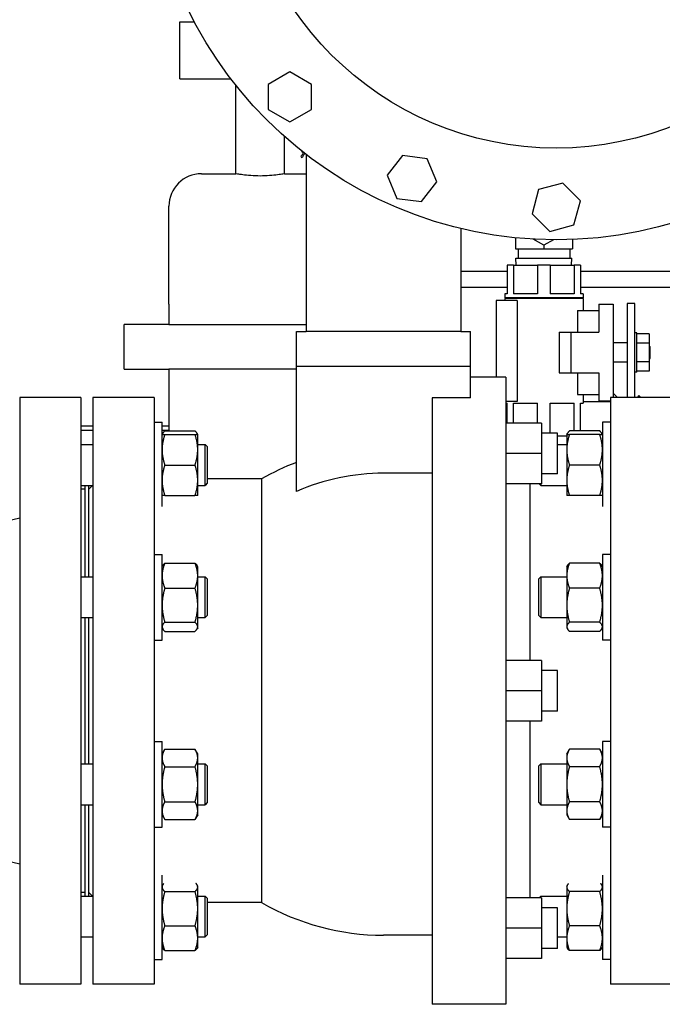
# Model space of a CAD drawing. Header units: inches. Extents: x 24 to 1128, y -69 to 748.
# Tile 94 of 256: x 166 to 176, y 180 to 195. Entities that reach past the tile are written whole.
import ezdxf

# ---------------------------------------------------------------- set-up
doc = ezdxf.new("R2010")
doc.units = ezdxf.units.IN
doc.header["$LTSCALE"] = 32
doc.header["$MEASUREMENT"] = 0
doc.layers.add('Visible (ANSI)', color=7, linetype='Continuous', lineweight=30)

msp = doc.modelspace()

# ---------------------------------------------------------------- linework, layer by layer
at = {"layer": 'Visible (ANSI)'}
for p, q in [((168.56037, 194.62067), (168.78387, 194.62067)), ((168.56037, 193.74567), (168.56037, 194.62067)), ((170.24737, 193.85403), (169.91537, 193.66235)), ((170.57937, 193.66235), (170.24737, 193.85403)), ((168.56037, 193.74567), (169.34418, 193.74567)), ((169.91537, 193.66235), (169.91537, 193.27899)), ((170.57937, 193.27899), (170.57937, 193.66235)), ((169.41787, 192.292), (169.41787, 193.65109)), ((169.91537, 193.27899), (170.24737, 193.08731)), ((170.24737, 193.08731), (170.57937, 193.27899)), ((170.16787, 192.292), (170.16787, 192.85942)), ((170.49787, 192.58629), (170.49787, 189.87067)), ((171.97625, 192.57162), (171.74288, 192.26748)), ((172.35633, 192.52158), (171.97625, 192.57162)), ((172.50304, 192.1674), (172.35633, 192.52158)), ((168.89287, 192.292), (169.41787, 192.292)), ((170.16787, 192.292), (170.49787, 192.292)), ((171.74288, 192.26748), (171.88958, 191.9133)), ((172.26967, 191.86326), (172.50304, 192.1674)), ((174.06429, 192.04844), (173.96507, 191.67814)), ((174.43459, 192.14766), (174.06429, 192.04844)), ((174.70567, 191.87659), (174.43459, 192.14766)), ((171.88958, 191.9133), (172.26967, 191.86326)), ((174.60645, 191.50629), (174.70567, 191.87659)), ((168.39287, 190.292), (168.39287, 191.792)), ((173.96507, 191.67814), (174.23615, 191.40707)), ((172.87287, 191.45031), (172.87287, 189.87067)), ((174.23615, 191.40707), (174.60645, 191.50629)), ((173.70807, 191.30907), (173.70807, 191.1927)), ((174.14557, 191.19349), (173.98259, 191.28758)), ((174.29164, 191.27782), (174.14557, 191.19349)), ((174.58307, 191.28256), (174.58307, 191.1927)), ((173.70807, 191.1927), (173.70807, 191.13867)), ((173.70807, 191.13867), (174.14557, 191.13867)), ((173.74887, 191.13867), (173.74887, 190.99567)), ((174.14557, 191.19349), (174.14557, 191.1927)), ((174.14557, 191.1927), (174.14557, 191.13867)), ((174.14557, 191.13867), (174.58307, 191.13867)), ((174.54187, 191.13867), (174.54187, 190.99567)), ((174.58307, 191.1927), (174.58307, 191.13867)), ((173.71614, 190.99567), (174.5746, 190.99567)), ((173.71949, 190.88867), (173.71614, 190.99567)), ((174.57125, 190.88867), (174.5746, 190.99567)), ((172.87287, 190.79617), (173.58287, 190.79617)), ((173.68083, 190.88867), (173.58287, 190.88867)), ((173.58287, 190.88867), (173.58287, 190.44667)), ((173.68083, 190.88867), (173.68083, 190.44667)), ((173.68083, 190.88867), (174.04741, 190.88867)), ((174.24333, 190.88867), (174.04741, 190.88867)), ((174.04741, 190.88867), (174.04741, 190.44667)), ((174.24333, 190.88867), (174.24333, 190.44667)), ((174.24333, 190.88867), (174.60991, 190.88867)), ((174.70787, 190.88867), (174.60991, 190.88867)), ((174.60991, 190.88867), (174.60991, 190.44667)), ((174.70787, 190.88867), (174.70787, 190.44667)), ((174.70787, 190.79617), (180.66537, 190.79617)), ((173.58287, 190.54617), (172.87287, 190.54617)), ((180.66537, 190.54617), (174.70787, 190.54617)), ((173.73598, 190.34667), (173.41437, 190.34667)), ((173.41437, 190.34667), (173.41437, 189.16867)), ((173.58287, 190.44667), (173.54437, 190.44667)), ((173.54437, 190.44667), (173.54437, 190.38667)), ((174.74637, 190.38667), (173.54437, 190.38667)), ((174.74637, 190.37667), (173.54437, 190.37667)), ((173.54437, 190.37667), (173.54437, 190.34667)), ((173.55037, 190.38667), (173.55037, 190.37667)), ((174.04741, 190.44667), (173.68083, 190.44667)), ((173.73598, 190.34667), (173.73598, 188.79667)), ((174.60991, 190.44667), (174.24333, 190.44667)), ((174.74637, 190.44667), (174.70787, 190.44667)), ((174.74037, 190.38667), (174.74037, 190.37667)), ((174.74637, 190.44667), (174.74637, 190.38667)), ((174.74637, 190.37667), (174.74637, 190.19167)), ((168.39287, 190.292), (168.39287, 189.9795)), ((174.65904, 190.19167), (174.65904, 189.86067)), ((174.65904, 190.19167), (174.98737, 190.19167)), ((174.98737, 190.29067), (175.20937, 190.29067)), ((174.98737, 190.29067), (174.98737, 189.86067)), ((175.20937, 190.29067), (175.20937, 188.85867)), ((175.54097, 190.29867), (175.42137, 190.29867)), ((175.42137, 190.29867), (175.42137, 188.86626)), ((175.54097, 188.85867), (175.54097, 190.29867)), ((168.39287, 189.9795), (167.70537, 189.9795)), ((167.70537, 189.292), (167.70537, 189.9795)), ((168.39287, 189.9795), (170.49787, 189.9795)), ((170.35037, 189.87067), (170.49787, 189.87067)), ((170.35037, 189.34067), (170.35037, 189.87067)), ((172.87287, 189.87067), (170.49787, 189.87067)), ((172.87287, 189.87067), (173.02037, 189.87067)), ((173.02037, 189.34067), (173.02037, 189.87067)), ((174.37837, 189.86067), (174.37837, 189.23667)), ((174.37837, 189.86067), (174.56637, 189.86067)), ((174.56637, 189.86067), (174.98737, 189.86067)), ((174.56637, 189.23667), (174.56637, 189.86067)), ((175.57197, 189.84967), (175.54097, 189.84967)), ((175.57197, 189.24767), (175.57197, 189.84967)), ((175.75947, 189.83417), (175.57197, 189.83417)), ((175.75947, 189.83417), (175.75947, 189.69142)), ((175.42137, 189.69742), (175.20937, 189.69742)), ((175.75947, 189.69142), (175.57197, 189.69142)), ((175.75947, 189.69142), (175.75947, 189.40592)), ((175.75947, 189.64067), (175.77537, 189.64067)), ((175.77537, 189.45667), (175.77537, 189.64067)), ((175.75947, 189.45667), (175.77537, 189.45667)), ((167.70537, 189.292), (168.39287, 189.292)), ((168.39287, 189.292), (168.39287, 188.34561)), ((170.35037, 189.292), (168.39287, 189.292)), ((170.35037, 189.34067), (173.02037, 189.34067)), ((170.35037, 187.41746), (170.35037, 189.34067)), ((173.02037, 188.85445), (173.02037, 189.34067)), ((175.42137, 189.39992), (175.20937, 189.39992)), ((175.75947, 189.40592), (175.57197, 189.40592)), ((175.75947, 189.40592), (175.75947, 189.26317)), ((173.55937, 189.16867), (173.02037, 189.16867)), ((173.55937, 189.16867), (173.55937, 179.54867)), ((174.37837, 189.23667), (174.56637, 189.23667)), ((174.56637, 189.23667), (174.98737, 189.23667)), ((174.65904, 189.23667), (174.65904, 188.90567)), ((174.98737, 189.23667), (174.98737, 188.80667)), ((175.57197, 189.24767), (175.54097, 189.24767)), ((175.75947, 189.26317), (175.57197, 189.26317)), ((166.10287, 188.85867), (166.10287, 179.85867)), ((167.04287, 188.85867), (166.10287, 188.85867)), ((167.04287, 188.85867), (167.04287, 179.85867)), ((167.22537, 188.85867), (167.22537, 179.85867)), ((168.16537, 188.85867), (167.22537, 188.85867)), ((168.16537, 188.85867), (168.16537, 179.85867)), ((172.42937, 188.85445), (172.42937, 179.54867)), ((173.02037, 188.85445), (172.42937, 188.85445)), ((174.65904, 188.90567), (174.98737, 188.90567)), ((174.74637, 188.90567), (174.74637, 188.77267)), ((174.81454, 188.90567), (174.81454, 188.90297)), ((174.81454, 188.90297), (174.98737, 188.90297)), ((175.16537, 188.85867), (175.16537, 179.85867)), ((176.10537, 188.85867), (175.16537, 188.85867)), ((175.2757, 188.85867), (175.20937, 188.925)), ((175.6044, 188.88664), (175.57643, 188.85867)), ((175.63236, 188.85867), (175.6044, 188.88664)), ((173.73598, 188.79667), (173.55937, 188.79667)), ((173.55937, 188.77267), (173.58287, 188.77267)), ((173.58287, 188.46467), (173.58287, 188.77267)), ((173.68083, 188.46467), (173.68083, 188.77267)), ((173.68083, 188.77267), (174.04741, 188.77267)), ((174.04741, 188.46467), (174.04741, 188.77267)), ((174.24333, 188.31217), (174.24333, 188.77267)), ((174.24333, 188.77267), (174.60991, 188.77267)), ((174.60991, 188.34561), (174.60991, 188.77267)), ((174.70787, 188.34561), (174.70787, 188.77267)), ((174.70787, 188.77267), (174.74637, 188.77267)), ((174.74637, 188.79617), (175.16537, 188.79617)), ((174.98737, 188.80667), (175.16537, 188.80667)), ((167.04287, 188.42117), (167.22537, 188.42117)), ((168.16537, 188.47892), (168.28737, 188.47892)), ((168.28737, 187.18751), (168.28737, 188.47892)), ((168.28737, 188.42117), (168.39287, 188.42117)), ((174.10637, 188.46467), (173.55937, 188.46467)), ((174.10637, 188.46455), (173.55937, 188.46455)), ((174.10637, 188.46467), (174.10637, 188.46455)), ((174.10637, 188.46455), (174.10637, 187.99955)), ((175.04337, 188.47892), (175.04337, 187.18751)), ((175.16537, 188.47892), (175.04337, 188.47892)), ((167.04287, 188.35867), (167.22537, 188.35867)), ((168.28737, 188.35867), (168.39287, 188.35867)), ((168.28737, 188.29154), (168.29692, 188.30807)), ((168.32924, 188.34561), (168.7925, 188.34561)), ((168.32924, 188.29142), (168.7925, 188.29142)), ((168.83437, 188.29154), (168.82482, 188.30807)), ((168.83437, 188.29142), (168.83437, 188.29154)), ((168.83437, 188.05704), (168.83437, 188.29142)), ((174.35637, 188.31217), (174.10637, 188.31217)), ((174.35637, 188.31205), (174.10637, 188.31205)), ((174.35637, 188.31205), (174.35637, 188.31217)), ((174.35637, 187.68705), (174.35637, 188.31205)), ((174.35637, 188.26867), (174.49637, 188.26867)), ((174.49637, 188.29154), (174.50592, 188.30807)), ((174.49637, 188.29154), (174.49637, 188.29142)), ((174.49637, 188.29142), (174.49637, 188.05704)), ((175.0015, 188.34561), (174.53824, 188.34561)), ((175.0015, 188.29142), (174.53824, 188.29142)), ((175.04337, 188.29154), (175.03382, 188.30807)), ((167.04287, 188.13572), (167.22537, 188.13572)), ((168.83437, 188.13572), (168.94657, 188.13572)), ((168.94657, 187.51072), (168.94657, 188.13572)), ((168.97787, 188.10442), (168.94657, 188.13572)), ((168.97787, 188.10442), (168.97787, 187.54202)), ((174.35637, 188.13517), (174.49637, 188.13517)), ((168.83437, 187.58829), (168.83437, 188.05704)), ((174.10637, 187.99955), (173.55937, 187.99955)), ((174.10637, 187.99955), (174.10637, 187.53455)), ((174.49637, 188.05704), (174.49637, 187.58829)), ((168.32924, 187.82267), (168.7925, 187.82267)), ((175.0015, 187.82267), (174.53824, 187.82267)), ((172.42937, 187.69609), (171.68537, 187.69609)), ((174.35637, 187.68705), (174.10637, 187.68705)), ((167.04287, 187.51072), (167.22537, 187.51072)), ((167.10287, 187.51072), (167.10287, 186.10623)), ((167.16537, 186.10623), (167.16537, 187.51072)), ((167.16537, 187.45367), (167.22242, 187.51072)), ((168.83437, 187.35392), (168.83437, 187.58829)), ((168.83437, 187.51072), (168.94657, 187.51072)), ((168.97787, 187.54202), (168.94657, 187.51072)), ((169.81454, 187.60867), (168.97787, 187.60867)), ((169.81454, 187.60867), (169.81454, 181.10867)), ((174.10637, 187.53455), (173.55937, 187.53455)), ((173.93437, 184.82355), (173.93437, 187.53455)), ((174.07228, 187.53455), (174.09667, 187.51017)), ((174.09667, 187.53455), (174.09667, 187.51017)), ((174.09667, 187.51017), (174.49637, 187.51017)), ((174.49637, 187.58829), (174.49637, 187.35392)), ((167.10287, 187.45367), (167.04287, 187.45367)), ((168.32924, 187.35392), (168.7925, 187.35392)), ((175.0015, 187.35392), (174.53824, 187.35392)), ((164.42954, 186.60867), (166.10287, 187.01367)), ((168.16537, 186.44964), (168.28737, 186.44964)), ((168.28737, 185.13714), (168.28737, 186.44964)), ((175.04337, 186.44964), (175.04337, 185.13714)), ((175.16537, 186.44964), (175.04337, 186.44964)), ((168.28737, 186.26214), (168.29692, 186.27867)), ((168.32924, 186.31621), (168.7925, 186.31621)), ((168.83437, 186.26214), (168.82482, 186.27867)), ((168.83437, 186.12485), (168.83437, 186.26214)), ((174.49637, 186.26214), (174.50592, 186.27867)), ((174.49637, 186.26214), (174.49637, 186.12485)), ((175.0015, 186.31621), (174.53824, 186.31621)), ((175.04337, 186.26214), (175.03382, 186.27867)), ((167.04287, 186.10623), (167.22537, 186.10623)), ((168.83437, 185.67207), (168.83437, 186.12485)), ((168.83437, 186.10623), (168.94657, 186.10623)), ((168.94657, 185.48123), (168.94657, 186.10623)), ((168.97787, 186.07493), (168.94657, 186.10623)), ((174.49637, 186.12485), (174.49637, 185.67207)), ((168.97787, 186.07493), (168.97787, 185.51253)), ((174.06537, 186.07459), (174.09667, 186.10589)), ((174.06537, 185.51219), (174.06537, 186.07459)), ((174.09667, 186.10589), (174.09667, 185.48089)), ((174.09667, 186.10589), (174.49637, 186.10589)), ((168.32924, 185.93348), (168.7925, 185.93348)), ((175.0015, 185.93348), (174.53824, 185.93348)), ((168.83437, 185.34061), (168.83437, 185.67207)), ((174.49637, 185.67207), (174.49637, 185.34061)), ((168.97787, 185.51253), (168.94657, 185.48123)), ((174.06537, 185.51219), (174.09667, 185.48089)), ((167.04287, 185.48123), (167.22537, 185.48123)), ((167.10287, 185.48123), (167.10287, 183.23611)), ((167.16537, 183.23611), (167.16537, 185.48123)), ((168.32924, 185.41066), (168.7925, 185.41066)), ((168.83437, 185.48123), (168.94657, 185.48123)), ((174.09667, 185.48089), (174.49637, 185.48089)), ((175.0015, 185.41066), (174.53824, 185.41066)), ((168.28737, 185.32464), (168.29692, 185.3081)), ((168.32924, 185.27057), (168.7925, 185.27057)), ((168.83437, 185.32464), (168.82482, 185.3081)), ((168.83437, 185.32464), (168.83437, 185.34061)), ((174.49637, 185.34061), (174.49637, 185.32464)), ((174.49637, 185.32464), (174.50592, 185.3081)), ((175.0015, 185.27057), (174.53824, 185.27057)), ((175.04337, 185.32464), (175.03382, 185.3081)), ((168.16537, 185.13714), (168.28737, 185.13714)), ((175.16537, 185.13714), (175.04337, 185.13714)), ((174.10637, 184.82355), (173.55937, 184.82355)), ((174.10637, 184.82355), (174.10637, 184.35855)), ((174.35637, 184.67105), (174.10637, 184.67105)), ((174.35637, 184.04605), (174.35637, 184.67105)), ((174.10637, 184.35855), (173.55937, 184.35855)), ((174.10637, 184.35855), (174.10637, 183.89355)), ((174.35637, 184.04605), (174.10637, 184.04605)), ((174.10637, 183.89355), (173.55937, 183.89355)), ((173.93437, 181.18267), (173.93437, 183.89355)), ((168.16537, 183.57992), (168.28737, 183.57992)), ((168.28737, 182.26742), (168.28737, 183.57992)), ((175.04337, 183.57992), (175.04337, 182.26742)), ((175.16537, 183.57992), (175.04337, 183.57992)), ((168.28737, 183.39242), (168.32924, 183.46494)), ((168.32924, 183.46494), (168.7925, 183.46494)), ((168.83437, 183.39242), (168.7925, 183.46494)), ((168.83437, 183.32962), (168.83437, 183.39242)), ((174.49637, 183.39242), (174.53824, 183.46494)), ((174.49637, 183.39242), (174.49637, 183.32962)), ((175.0015, 183.46494), (174.53824, 183.46494)), ((175.04337, 183.39242), (175.0015, 183.46494)), ((167.04287, 183.23611), (167.22537, 183.23611)), ((168.83437, 182.92367), (168.83437, 183.32962)), ((168.83437, 183.23611), (168.94657, 183.23611)), ((168.94657, 182.61111), (168.94657, 183.23611)), ((168.97787, 183.20481), (168.94657, 183.23611)), ((174.06537, 183.20487), (174.09667, 183.23617)), ((174.09667, 183.23617), (174.09667, 182.61117)), ((174.09667, 183.23617), (174.49637, 183.23617)), ((174.49637, 183.32962), (174.49637, 182.92367)), ((168.32924, 183.1943), (168.7925, 183.1943)), ((168.97787, 183.20481), (168.97787, 182.64241)), ((174.06537, 182.64247), (174.06537, 183.20487)), ((175.0015, 183.1943), (174.53824, 183.1943)), ((168.83437, 182.51772), (168.83437, 182.92367)), ((174.49637, 182.92367), (174.49637, 182.51772)), ((168.32924, 182.65304), (168.7925, 182.65304)), ((168.97787, 182.64241), (168.94657, 182.61111)), ((174.06537, 182.64247), (174.09667, 182.61117)), ((175.0015, 182.65304), (174.53824, 182.65304)), ((167.04287, 182.61111), (167.22537, 182.61111)), ((167.10287, 182.61111), (167.10287, 181.20662)), ((167.16537, 181.20662), (167.16537, 182.61111)), ((168.83437, 182.61111), (168.94657, 182.61111)), ((168.83437, 182.45492), (168.83437, 182.51772)), ((174.09667, 182.61117), (174.49637, 182.61117)), ((174.49637, 182.51772), (174.49637, 182.45492)), ((168.28737, 182.45492), (168.32924, 182.3824)), ((168.32924, 182.3824), (168.7925, 182.3824)), ((168.83437, 182.45492), (168.7925, 182.3824)), ((174.49637, 182.45492), (174.53824, 182.3824)), ((175.0015, 182.3824), (174.53824, 182.3824)), ((175.04337, 182.45492), (175.0015, 182.3824)), ((168.16537, 182.26742), (168.28737, 182.26742)), ((175.16537, 182.26742), (175.04337, 182.26742)), ((164.42954, 182.10867), (166.10287, 181.70367)), ((168.28737, 180.2383), (168.28737, 181.5297)), ((175.04337, 181.5297), (175.04337, 180.2383)), ((168.28737, 181.3633), (168.29692, 181.37984)), ((168.32924, 181.27729), (168.7925, 181.27729)), ((168.83437, 181.3633), (168.82482, 181.37984)), ((168.83437, 181.34733), (168.83437, 181.3633)), ((168.83437, 181.01587), (168.83437, 181.34733)), ((174.49637, 181.3633), (174.50592, 181.37984)), ((174.49637, 181.3633), (174.49637, 181.34733)), ((174.49637, 181.34733), (174.49637, 181.01587)), ((175.0015, 181.27729), (174.53824, 181.27729)), ((175.04337, 181.3633), (175.03382, 181.37984)), ((167.10287, 181.26367), (167.04287, 181.26367)), ((167.04287, 181.20662), (167.22537, 181.20662)), ((167.16537, 181.26367), (167.22242, 181.20662)), ((168.83437, 181.20662), (168.94657, 181.20662)), ((168.94657, 180.58162), (168.94657, 181.20662)), ((168.97787, 181.17532), (168.94657, 181.20662)), ((168.97787, 181.17532), (168.97787, 180.61292)), ((174.10637, 181.18267), (173.55937, 181.18267)), ((174.07229, 181.18267), (174.09667, 181.20705)), ((174.09667, 181.20705), (174.09667, 181.18267)), ((174.09667, 181.20705), (174.49637, 181.20705)), ((174.10637, 181.18267), (174.10637, 180.71767)), ((168.83437, 180.5631), (168.83437, 181.01587)), ((169.81454, 181.10867), (168.97787, 181.10867)), ((174.35637, 181.03017), (174.10637, 181.03017)), ((174.35637, 180.40517), (174.35637, 181.03017)), ((174.49637, 181.01587), (174.49637, 180.5631)), ((168.32924, 180.75446), (168.7925, 180.75446)), ((174.10637, 180.71767), (173.55937, 180.71767)), ((174.10637, 180.71767), (174.10637, 180.25267)), ((175.0015, 180.75446), (174.53824, 180.75446)), ((167.04287, 180.58162), (167.22537, 180.58162)), ((168.83437, 180.58162), (168.94657, 180.58162)), ((168.83437, 180.4258), (168.83437, 180.5631)), ((168.97787, 180.61292), (168.94657, 180.58162)), ((172.42937, 180.60867), (171.68537, 180.60867)), ((174.35637, 180.58205), (174.49637, 180.58205)), ((174.49637, 180.5631), (174.49637, 180.4258)), ((168.28737, 180.4258), (168.29692, 180.40927)), ((168.32924, 180.37173), (168.7925, 180.37173)), ((168.83437, 180.4258), (168.82482, 180.40927)), ((174.35637, 180.40517), (174.10637, 180.40517)), ((174.49637, 180.4258), (174.50592, 180.40927)), ((175.0015, 180.37173), (174.53824, 180.37173)), ((175.04337, 180.4258), (175.03382, 180.40927)), ((168.16537, 180.2383), (168.28737, 180.2383)), ((174.10637, 180.25267), (173.55937, 180.25267)), ((175.16537, 180.2383), (175.04337, 180.2383)), ((167.04287, 179.85867), (166.10287, 179.85867)), ((168.16537, 179.85867), (167.22537, 179.85867)), ((176.10537, 179.85867), (175.16537, 179.85867)), ((173.55937, 179.54867), (172.42937, 179.54867))]:
    msp.add_line(p, q, dxfattribs=at)
for radius in [6.281, 4.874]:
    msp.add_circle((174.33537, 197.55867), radius, dxfattribs=at)
for centre, radius, start, end in [((168.89287, 191.792), 0.5, 90, 180), ((175.67137, 188.86626), 0.25, 180, 181.740701), ((171.68537, 184.35867), 3.75, 110.854745, 119.926435), ((171.68537, 184.35867), 3.33742, 90, 113.578747), ((171.68537, 184.35867), 3.75, 240.073565, 270)]:
    msp.add_arc(centre, radius, start, end, dxfattribs=at)
for points, knots in [([(170.43845, 192.53649), (170.42945, 192.54498), (170.40549, 192.56756), (170.47856, 192.59586), (170.43418, 192.62415), (170.43258, 192.63737)], [0, 0, 0, 0, 0.076424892, 0.203274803, 0.31317259, 0.31317259, 0.31317259, 0.31317259]), ([(170.47524, 192.60383), (170.47246, 192.58706), (170.44463, 192.56324), (170.44756, 192.55764), (170.43845, 192.53649)], [0.75972702, 0.75972702, 0.75972702, 0.75972702, 0.88598076, 0.925268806, 0.925268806, 0.925268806, 0.925268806]), ([(169.79287, 192.25653), (169.74566, 192.25653), (169.69539, 192.25841), (169.60303, 192.26515), (169.56094, 192.2699), (169.49447, 192.27879), (169.46563, 192.28351), (169.42733, 192.29016), (169.41787, 192.292), (169.41787, 192.292)], [-5.75537682, -5.75537682, -5.75537682, -5.75537682, -5.39565802, -5.39565802, -5.03593922, -5.03593922, -4.67623591, -4.67623591, -4.31653261, -4.31653261, -4.31653261, -4.31653261]), ([(170.16787, 192.292), (170.16787, 192.292), (170.15841, 192.29016), (170.12011, 192.28351), (170.09127, 192.27879), (170.0248, 192.2699), (169.98271, 192.26515), (169.89035, 192.25841), (169.84008, 192.25653), (169.79287, 192.25653)], [-1.4388442, -1.4388442, -1.4388442, -1.4388442, -1.0791409, -1.0791409, -0.7194376, -0.7194376, -0.3597188, -0.3597188, 0, 0, 0, 0])]:
    msp.add_open_spline(points, degree=3, knots=knots, dxfattribs=at)
for points, weights in [([(168.28737, 188.29142), (168.28737, 188.29142), (168.32924, 188.29142)], [1, 1.0379548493, 1]), ([(168.32924, 188.29142), (168.28737, 188.16582), (168.28737, 188.05704)], [1, 1.0379548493, 1]), ([(168.32924, 188.34561), (168.29697, 188.31668), (168.28967, 188.29142)], [1, 1.02899506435, 1.01368939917]), ([(168.83207, 188.29142), (168.82476, 188.31668), (168.7925, 188.34561)], [1.01368939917, 1.02899506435, 1]), ([(168.7925, 188.29142), (168.83437, 188.29142), (168.83437, 188.29142)], [1, 1.0379548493, 1]), ([(168.83437, 188.05704), (168.83437, 188.16582), (168.7925, 188.29142)], [1, 1.0379548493, 1]), ([(174.49637, 188.29142), (174.49637, 188.29142), (174.53824, 188.29142)], [1, 1.0379548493, 1]), ([(174.53824, 188.29142), (174.49637, 188.16582), (174.49637, 188.05704)], [1, 1.0379548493, 1]), ([(174.53824, 188.34561), (174.50597, 188.31668), (174.49867, 188.29142)], [1, 1.02899506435, 1.01368939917]), ([(175.04107, 188.29142), (175.03376, 188.31668), (175.0015, 188.34561)], [1.01368939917, 1.02899506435, 1]), ([(175.0015, 188.29142), (175.04337, 188.29142), (175.04337, 188.29142)], [1, 1.0379548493, 1]), ([(175.04337, 188.05704), (175.04337, 188.16582), (175.0015, 188.29142)], [1, 1.0379548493, 1]), ([(168.28737, 188.05704), (168.28737, 187.94827), (168.32924, 187.82267)], [1, 1.0379548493, 1]), ([(168.7925, 187.82267), (168.83437, 187.94827), (168.83437, 188.05704)], [1, 1.0379548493, 1]), ([(174.49637, 188.05704), (174.49637, 187.94827), (174.53824, 187.82267)], [1, 1.0379548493, 1]), ([(175.0015, 187.82267), (175.04337, 187.94827), (175.04337, 188.05704)], [1, 1.0379548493, 1]), ([(168.32924, 187.82267), (168.28737, 187.69707), (168.28737, 187.58829)], [1, 1.0379548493, 1]), ([(168.83437, 187.58829), (168.83437, 187.69707), (168.7925, 187.82267)], [1, 1.0379548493, 1]), ([(174.53824, 187.82267), (174.49637, 187.69707), (174.49637, 187.58829)], [1, 1.0379548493, 1]), ([(175.04337, 187.58829), (175.04337, 187.69707), (175.0015, 187.82267)], [1, 1.0379548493, 1]), ([(168.28737, 187.58829), (168.28737, 187.47952), (168.32924, 187.35392)], [1, 1.0379548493, 1]), ([(168.7925, 187.35392), (168.83437, 187.47952), (168.83437, 187.58829)], [1, 1.0379548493, 1]), ([(174.49637, 187.58829), (174.49637, 187.47952), (174.53824, 187.35392)], [1, 1.0379548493, 1]), ([(175.0015, 187.35392), (175.04337, 187.47952), (175.04337, 187.58829)], [1, 1.0379548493, 1]), ([(168.32924, 187.35392), (168.28737, 187.35392), (168.28737, 187.35392)], [1, 1.0379548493, 1]), ([(168.83437, 187.35392), (168.83437, 187.35392), (168.7925, 187.35392)], [1, 1.0379548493, 1]), ([(174.53824, 187.35392), (174.49637, 187.35392), (174.49637, 187.35392)], [1, 1.0379548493, 1]), ([(175.04337, 187.35392), (175.04337, 187.35392), (175.0015, 187.35392)], [1, 1.0379548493, 1]), ([(168.32924, 186.31621), (168.28737, 186.21366), (168.28737, 186.12485)], [1, 1.0379548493, 1]), ([(168.29692, 186.27867), (168.30716, 186.29642), (168.32924, 186.31621)], [1.01895290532, 1.01965956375, 1]), ([(168.7925, 186.31621), (168.81458, 186.29642), (168.82482, 186.27867)], [1, 1.01965956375, 1.01895290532]), ([(168.83437, 186.12485), (168.83437, 186.21366), (168.7925, 186.31621)], [1, 1.0379548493, 1]), ([(174.53824, 186.31621), (174.49637, 186.21366), (174.49637, 186.12485)], [1, 1.0379548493, 1]), ([(174.50592, 186.27867), (174.51616, 186.29642), (174.53824, 186.31621)], [1.01895290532, 1.01965956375, 1]), ([(175.0015, 186.31621), (175.02358, 186.29642), (175.03382, 186.27867)], [1, 1.01965956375, 1.01895290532]), ([(175.04337, 186.12485), (175.04337, 186.21366), (175.0015, 186.31621)], [1, 1.0379548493, 1]), ([(168.28737, 186.12485), (168.28737, 186.03603), (168.32924, 185.93348)], [1, 1.0379548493, 1]), ([(168.7925, 185.93348), (168.83437, 186.03603), (168.83437, 186.12485)], [1, 1.0379548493, 1]), ([(174.49637, 186.12485), (174.49637, 186.03603), (174.53824, 185.93348)], [1, 1.0379548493, 1]), ([(175.0015, 185.93348), (175.04337, 186.03603), (175.04337, 186.12485)], [1, 1.0379548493, 1]), ([(168.32924, 185.93348), (168.28737, 185.79339), (168.28737, 185.67207)], [1, 1.0379548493, 1]), ([(168.83437, 185.67207), (168.83437, 185.79339), (168.7925, 185.93348)], [1, 1.0379548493, 1]), ([(174.53824, 185.93348), (174.49637, 185.79339), (174.49637, 185.67207)], [1, 1.0379548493, 1]), ([(175.04337, 185.67207), (175.04337, 185.79339), (175.0015, 185.93348)], [1, 1.0379548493, 1]), ([(168.28737, 185.67207), (168.28737, 185.55075), (168.32924, 185.41066)], [1, 1.0379548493, 1]), ([(168.7925, 185.41066), (168.83437, 185.55075), (168.83437, 185.67207)], [1, 1.0379548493, 1]), ([(174.49637, 185.67207), (174.49637, 185.55075), (174.53824, 185.41066)], [1, 1.0379548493, 1]), ([(175.0015, 185.41066), (175.04337, 185.55075), (175.04337, 185.67207)], [1, 1.0379548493, 1]), ([(168.32924, 185.41066), (168.28737, 185.37312), (168.28737, 185.34061)], [1, 1.0379548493, 1]), ([(168.83437, 185.34061), (168.83437, 185.37312), (168.7925, 185.41066)], [1, 1.0379548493, 1]), ([(174.53824, 185.41066), (174.49637, 185.37312), (174.49637, 185.34061)], [1, 1.0379548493, 1]), ([(175.04337, 185.34061), (175.04337, 185.37312), (175.0015, 185.41066)], [1, 1.0379548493, 1]), ([(168.28737, 185.34061), (168.28737, 185.3081), (168.32924, 185.27057)], [1, 1.0379548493, 1]), ([(168.7925, 185.27057), (168.83437, 185.3081), (168.83437, 185.34061)], [1, 1.0379548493, 1]), ([(174.49637, 185.34061), (174.49637, 185.3081), (174.53824, 185.27057)], [1, 1.0379548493, 1]), ([(175.0015, 185.27057), (175.04337, 185.3081), (175.04337, 185.34061)], [1, 1.0379548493, 1]), ([(168.32924, 183.46494), (168.28737, 183.39242), (168.28737, 183.32962)], [1, 1.0379548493, 1]), ([(168.83437, 183.32962), (168.83437, 183.39242), (168.7925, 183.46494)], [1, 1.0379548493, 1]), ([(174.53824, 183.46494), (174.49637, 183.39242), (174.49637, 183.32962)], [1, 1.0379548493, 1]), ([(175.04337, 183.32962), (175.04337, 183.39242), (175.0015, 183.46494)], [1, 1.0379548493, 1]), ([(168.28737, 183.32962), (168.28737, 183.26682), (168.32924, 183.1943)], [1, 1.0379548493, 1]), ([(168.7925, 183.1943), (168.83437, 183.26682), (168.83437, 183.32962)], [1, 1.0379548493, 1]), ([(174.49637, 183.32962), (174.49637, 183.26682), (174.53824, 183.1943)], [1, 1.0379548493, 1]), ([(175.0015, 183.1943), (175.04337, 183.26682), (175.04337, 183.32962)], [1, 1.0379548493, 1]), ([(168.32924, 183.1943), (168.28737, 183.04927), (168.28737, 182.92367)], [1, 1.0379548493, 1]), ([(168.83437, 182.92367), (168.83437, 183.04927), (168.7925, 183.1943)], [1, 1.0379548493, 1]), ([(174.53824, 183.1943), (174.49637, 183.04927), (174.49637, 182.92367)], [1, 1.0379548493, 1]), ([(175.04337, 182.92367), (175.04337, 183.04927), (175.0015, 183.1943)], [1, 1.0379548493, 1]), ([(168.28737, 182.92367), (168.28737, 182.79807), (168.32924, 182.65304)], [1, 1.0379548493, 1]), ([(168.7925, 182.65304), (168.83437, 182.79807), (168.83437, 182.92367)], [1, 1.0379548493, 1]), ([(174.49637, 182.92367), (174.49637, 182.79807), (174.53824, 182.65304)], [1, 1.0379548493, 1]), ([(175.0015, 182.65304), (175.04337, 182.79807), (175.04337, 182.92367)], [1, 1.0379548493, 1]), ([(168.32924, 182.65304), (168.28737, 182.58052), (168.28737, 182.51772)], [1, 1.0379548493, 1]), ([(168.83437, 182.51772), (168.83437, 182.58052), (168.7925, 182.65304)], [1, 1.0379548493, 1]), ([(174.53824, 182.65304), (174.49637, 182.58052), (174.49637, 182.51772)], [1, 1.0379548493, 1]), ([(175.04337, 182.51772), (175.04337, 182.58052), (175.0015, 182.65304)], [1, 1.0379548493, 1]), ([(168.28737, 182.51772), (168.28737, 182.45492), (168.32924, 182.3824)], [1, 1.0379548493, 1]), ([(168.7925, 182.3824), (168.83437, 182.45492), (168.83437, 182.51772)], [1, 1.0379548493, 1]), ([(174.49637, 182.51772), (174.49637, 182.45492), (174.53824, 182.3824)], [1, 1.0379548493, 1]), ([(175.0015, 182.3824), (175.04337, 182.45492), (175.04337, 182.51772)], [1, 1.0379548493, 1]), ([(168.314, 181.40246), (168.28737, 181.3736), (168.28737, 181.34733)], [1.01204013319, 1.03045139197, 1]), ([(168.28737, 181.34733), (168.28737, 181.31482), (168.32924, 181.27729)], [1, 1.0379548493, 1]), ([(168.32924, 181.27729), (168.28737, 181.1372), (168.28737, 181.01587)], [1, 1.0379548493, 1]), ([(168.7925, 181.27729), (168.83437, 181.31482), (168.83437, 181.34733)], [1, 1.0379548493, 1]), ([(168.83437, 181.01587), (168.83437, 181.1372), (168.7925, 181.27729)], [1, 1.0379548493, 1]), ([(168.83437, 181.34733), (168.83437, 181.3736), (168.80774, 181.40246)], [1, 1.03045139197, 1.01204013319]), ([(174.523, 181.40246), (174.49637, 181.3736), (174.49637, 181.34733)], [1.01204013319, 1.03045139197, 1]), ([(174.49637, 181.34733), (174.49637, 181.31482), (174.53824, 181.27729)], [1, 1.0379548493, 1]), ([(174.53824, 181.27729), (174.49637, 181.1372), (174.49637, 181.01587)], [1, 1.0379548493, 1]), ([(175.0015, 181.27729), (175.04337, 181.31482), (175.04337, 181.34733)], [1, 1.0379548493, 1]), ([(175.04337, 181.01587), (175.04337, 181.1372), (175.0015, 181.27729)], [1, 1.0379548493, 1]), ([(175.04337, 181.34733), (175.04337, 181.3736), (175.01674, 181.40246)], [1, 1.03045139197, 1.01204013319]), ([(168.28737, 181.01587), (168.28737, 180.89455), (168.32924, 180.75446)], [1, 1.0379548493, 1]), ([(168.7925, 180.75446), (168.83437, 180.89455), (168.83437, 181.01587)], [1, 1.0379548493, 1]), ([(174.49637, 181.01587), (174.49637, 180.89455), (174.53824, 180.75446)], [1, 1.0379548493, 1]), ([(175.0015, 180.75446), (175.04337, 180.89455), (175.04337, 181.01587)], [1, 1.0379548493, 1]), ([(168.32924, 180.75446), (168.28737, 180.65191), (168.28737, 180.5631)], [1, 1.0379548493, 1]), ([(168.83437, 180.5631), (168.83437, 180.65191), (168.7925, 180.75446)], [1, 1.0379548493, 1]), ([(174.53824, 180.75446), (174.49637, 180.65191), (174.49637, 180.5631)], [1, 1.0379548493, 1]), ([(175.04337, 180.5631), (175.04337, 180.65191), (175.0015, 180.75446)], [1, 1.0379548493, 1]), ([(168.28737, 180.5631), (168.28737, 180.47428), (168.32924, 180.37173)], [1, 1.0379548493, 1]), ([(168.7925, 180.37173), (168.83437, 180.47428), (168.83437, 180.5631)], [1, 1.0379548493, 1]), ([(174.49637, 180.5631), (174.49637, 180.47428), (174.53824, 180.37173)], [1, 1.0379548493, 1]), ([(175.0015, 180.37173), (175.04337, 180.47428), (175.04337, 180.5631)], [1, 1.0379548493, 1]), ([(168.32924, 180.37173), (168.30716, 180.39152), (168.29692, 180.40927)], [1, 1.01965956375, 1.01895290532]), ([(168.82482, 180.40927), (168.81458, 180.39152), (168.7925, 180.37173)], [1.01895290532, 1.01965956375, 1]), ([(174.53824, 180.37173), (174.51616, 180.39152), (174.50592, 180.40927)], [1, 1.01965956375, 1.01895290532]), ([(175.03382, 180.40927), (175.02358, 180.39152), (175.0015, 180.37173)], [1.01895290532, 1.01965956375, 1])]:
    msp.add_rational_spline(points, weights, degree=2, dxfattribs=at)

doc.saveas('drawing.dxf')
